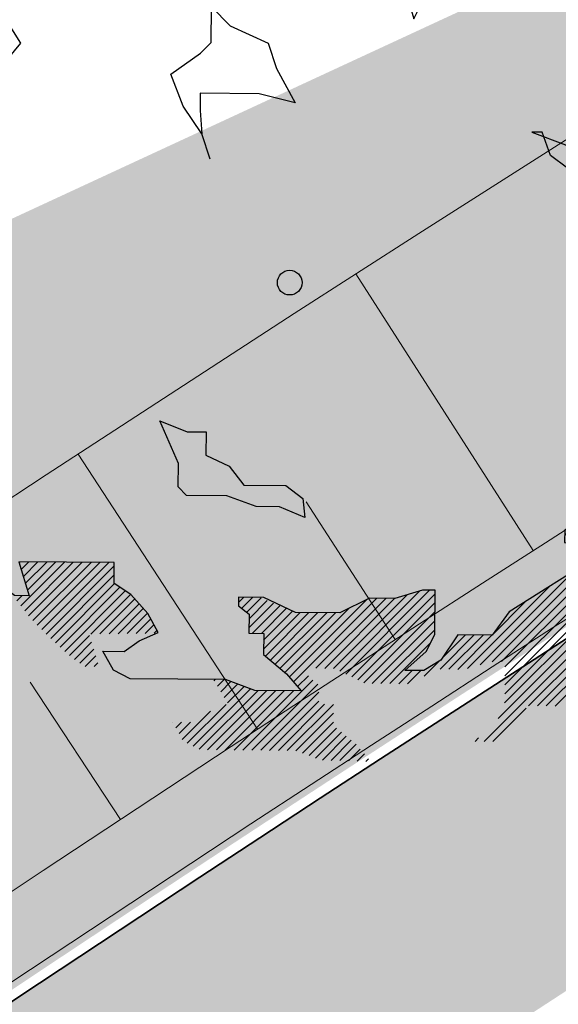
# Model space of a CAD drawing. Header units: metres. Extents: x 195696 to 514079, y 327475 to 328989.
# Tile 40 of 256: x 195911.56 to 195914.84, y 327627.75 to 327633.74. Entities that reach past the tile are written whole.
import ezdxf

# ---------------------------------------------------------------- set-up
doc = ezdxf.new("R2010")
doc.units = ezdxf.units.M
doc.linetypes.add('VH-RIJWIELPADBAND', pattern=[20, 8, -2, 2, -2, 0, -2, 2, -2])
doc.linetypes.add('VH-TROTTOIRBAND_180-200', pattern=[20, 10, -2, 2, -2, 2, -2])
for name, color, linetype, lineweight in [('mk-nw-streep 0.10', 7, 'Continuous', 35), ('N-WE-GR-BOOM-S', 74, 'Continuous', 25), ('N-WE-GR-GRAS-A-250', 62, 'Continuous', 18), ('N-WE-GW-TALUD-G', 6, 'Continuous', 18), ('N-WE-GW-TALUDARCERING-S', 6, 'Continuous', 25), ('N-WE-GW-TALUDARCERING_KORT-G', 6, 'Continuous', 18), ('N-WE-GW-TALUDARCERING_LANG-G', 6, 'Continuous', 18), ('N-WE-VH-GESLOTENVERHARDING-A-200', 252, 'Continuous', 18), ('N-WE-VH-HERSTRATEN-A-200', 252, 'Continuous', 18), ('N-WE-VH-KANTOPSLUITING_OPSLUITBAND_100X200-G', 5, 'Continuous', 13), ('N-WE-VH-KANTOPSLUITING_RIJWIELPADBAND_40 120_250-G', 1, 'VH-RIJWIELPADBAND', 35), ('N-WE-VH-KANTOPSLUITING_TROTTOIRBAND_180 200_250-G', 6, 'VH-TROTTOIRBAND_180-200', 25), ('N-WE-VH-KANTOPSLUITING_VOORKANTBAND-G', 2, 'Continuous', 35), ('N-WE-VH-KANTVERHARDING-G', 5, 'Continuous', 35), ('N-WE-VH-OPENVERHARDING_BETONSTRAATSTEEN_ROOD-A', 13, 'Continuous', 18), ('N-WE-VH-TEGEL-A', 252, 'Continuous', 18), ('X-XX-AL-T25', 7, 'Continuous', 25)]:
    doc.layers.add(name, color=color, linetype=linetype, lineweight=lineweight)
doc.styles.add('NLCS-ISO-M250-T25', font='NLCS-ISO.ttf', dxfattribs={"height": 0.625})
pattern_1 = [(0, (0, 0), (0.5, 0.5), [0.125, -0.375]), (0, (0.275, 0.3), (0.5, 0.5), [0.125, -0.375]), (90, (0.05, 0.175), (-0.5, 0.5), [0.125, -0.375]), (90, (0.25, 0.35), (-0.5, 0.5), [0.125, -0.375]), (45, (0.1, 0.35), (0, 0.5000000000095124), [0.125, -0.582106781]), (135, (0.275, 0), (-0.5000000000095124, 0), [0.125, -0.582106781]), (26.56505119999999, (0.125, 0.15), (0.5000000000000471, 2.000322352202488e-10), [0.125, -0.9930339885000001]), (26.56505119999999, (0.35, 0.4), (0.5000000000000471, 2.000322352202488e-10), [0.125, -0.9930339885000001]), (63.43494882, (0.35, 0), (2.54993137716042e-11, 0.500000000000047), [0.125, -0.9930339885]), (63.43494882, (0.125, 0.225), (2.54993137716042e-11, 0.500000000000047), [0.125, -0.9930339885]), (63.43494882, (0.3, 0.1), (2.54993137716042e-11, 0.500000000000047), [0.125, -0.9930339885]), (116.5650512, (0, 0.275), (-2.000324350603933e-10, 0.500000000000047), [0.125, -0.9930339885]), (153.43494882, (0.1, 0.07500000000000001), (-0.500000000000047, 2.549949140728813e-11), [0.125, -0.9930339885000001])]

# ---------------------------------------------------------------- blocks, each defined once
blk = doc.blocks.new('*U161')
at = {"layer": 'N-WE-GW-TALUDARCERING_KORT-G'}
for p, q in [((195913.846643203, 327629.971038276), (195913.3029775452, 327630.81034016)), ((195912.1723210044, 327628.8771348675), (195911.6220888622, 327629.7121465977))]:
    blk.add_line(p, q, dxfattribs=at)
at = {"layer": 'N-WE-GW-TALUDARCERING_LANG-G'}
for p, q in [((195914.6870090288, 327630.5130567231), (195913.6062693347, 327632.1959119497)), ((195913.0084095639, 327629.4257281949), (195911.9145033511, 327631.1000546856))]:
    blk.add_line(p, q, dxfattribs=at)
blk = doc.blocks.new('SGR-BOOM_27')
for p, q in [((-0.7884707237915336, 4.875214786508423), (-0.3494760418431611, 5.103446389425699)), ((-0.3494760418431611, 5.103446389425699), (0.9108731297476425, 5.094011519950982)), ((0.9108731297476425, 5.094011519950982), (1.42280476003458, 4.755790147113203)), ((-1.381413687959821, 4.699593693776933), (-1.380072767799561, 4.879643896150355)), ((-1.380072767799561, 4.879643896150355), (-0.7884707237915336, 4.875214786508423)), ((-2.390203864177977, 4.527076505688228), (-2.10610133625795, 4.679289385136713)), ((-2.10610133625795, 4.679289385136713), (-2.108034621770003, 4.4220783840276)), ((-1.125553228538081, 4.517599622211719), (-1.381413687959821, 4.699593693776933)), ((1.42280476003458, 4.755790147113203), (1.164242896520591, 4.577658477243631)), ((1.164242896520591, 4.577658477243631), (1.265597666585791, 4.371110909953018)), ((1.883493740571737, 4.443665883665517), (1.627809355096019, 4.651357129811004)), ((1.627809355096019, 4.651357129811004), (1.859303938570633, 4.649619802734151)), ((1.859303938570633, 4.649619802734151), (2.090798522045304, 4.647881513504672)), ((2.090798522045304, 4.647881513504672), (2.089252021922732, 4.442120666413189)), ((-2.803863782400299, 4.24721546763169), (-2.390203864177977, 4.527076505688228)), ((-1.12728061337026, 4.286128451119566), (-1.125553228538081, 4.517599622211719)), ((2.089252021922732, 4.442120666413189), (1.883493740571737, 4.443665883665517)), ((-2.108034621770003, 4.4220783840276), (-1.74362537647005, 4.419347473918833)), ((-1.74362537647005, 4.419347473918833), (-1.641712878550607, 4.289976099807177)), ((1.265597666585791, 4.371110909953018), (1.16173713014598, 4.243271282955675)), ((-3.088333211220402, 4.043565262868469), (-2.803863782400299, 4.24721546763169)), ((-1.641712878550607, 4.289976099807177), (-1.12728061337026, 4.286128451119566)), ((1.16173713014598, 4.243271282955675), (1.26117368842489, 3.779512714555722)), ((2.784562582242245, 3.973907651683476), (2.555377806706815, 4.284293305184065)), ((2.555377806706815, 4.284293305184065), (2.680173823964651, 4.115278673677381)), ((1.749296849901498, 3.698681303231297), (1.752184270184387, 4.0845189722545)), ((1.752184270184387, 4.0845189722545), (2.009390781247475, 4.082601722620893)), ((2.009390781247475, 4.082601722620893), (2.347290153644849, 3.977176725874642)), ((2.680173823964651, 4.115278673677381), (2.990526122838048, 3.998087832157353)), ((-3.399106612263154, 3.76293257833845), (-3.088333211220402, 4.043565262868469)), ((0.2858664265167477, 4.069760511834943), (0.4659079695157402, 4.068422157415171)), ((0.413314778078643, 3.914470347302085), (0.2858664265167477, 4.069760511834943)), ((2.347290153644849, 3.977176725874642), (2.784562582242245, 3.973907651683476)), ((2.990526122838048, 3.998087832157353), (3.220870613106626, 3.842040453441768)), ((3.220870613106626, 3.842040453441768), (2.989376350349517, 3.843763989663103)), ((2.989376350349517, 3.843763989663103), (3.141968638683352, 3.611106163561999)), ((-3.632147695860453, 3.558896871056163), (-3.399106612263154, 3.76293257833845)), ((1.26117368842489, 3.779512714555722), (1.413765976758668, 3.546868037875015)), ((1.514146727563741, 3.211722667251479), (1.749296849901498, 3.698681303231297)), ((3.141968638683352, 3.611106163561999), (3.13966845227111, 3.302457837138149)), ((-3.891282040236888, 3.303602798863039), (-3.632147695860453, 3.558896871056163)), ((1.413765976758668, 3.546868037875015), (1.514146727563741, 3.211722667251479)), ((-0.9574327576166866, 2.921530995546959), (-0.9541540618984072, 3.35880470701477)), ((-0.9541540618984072, 3.35880470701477), (-0.7244016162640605, 3.125567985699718)), ((-3.661128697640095, 3.121815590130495), (-3.891282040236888, 3.303602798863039)), ((3.13966845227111, 3.302457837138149), (3.474034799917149, 3.299947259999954)), ((3.474034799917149, 3.299947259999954), (3.858136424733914, 3.065564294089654)), ((3.575389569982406, 3.093400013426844), (3.474034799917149, 3.299947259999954)), ((3.474034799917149, 3.299947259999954), (3.575389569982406, 3.093400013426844)), ((-3.403912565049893, 3.119898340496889), (-3.661128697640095, 3.121815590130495)), ((-3.276850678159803, 2.913172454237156), (-3.403912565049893, 3.119898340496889)), ((-0.7244016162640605, 3.125567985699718), (-0.2629541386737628, 2.916344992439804)), ((3.858136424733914, 3.065564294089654), (4.215156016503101, 2.651332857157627)), ((-3.484541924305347, 2.657491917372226), (-3.276850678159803, 2.913172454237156)), ((-1.087000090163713, 2.793884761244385), (-0.9574327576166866, 2.921530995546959)), ((-0.2629541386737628, 2.916344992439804), (-0.1623726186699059, 2.606903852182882)), ((-1.449030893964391, 2.539376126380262), (-1.087000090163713, 2.793884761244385)), ((-4.541256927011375, 2.382431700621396), (-4.359081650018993, 2.664029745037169)), ((-4.359081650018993, 2.664029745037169), (-4.129324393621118, 2.430792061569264)), ((-3.487429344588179, 2.271654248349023), (-3.484541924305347, 2.657491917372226)), ((4.215156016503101, 2.651332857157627), (4.520541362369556, 2.211748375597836)), ((-1.297622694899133, 2.14809780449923), (-1.449030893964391, 2.539376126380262)), ((-0.1623726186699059, 2.606903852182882), (0.06601421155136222, 2.189341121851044)), ((-4.129324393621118, 2.430792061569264), (-3.666335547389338, 2.427344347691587)), ((-3.666335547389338, 2.427344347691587), (-3.667480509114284, 2.273013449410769)), ((-4.749168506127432, 2.096749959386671), (-4.541256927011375, 2.382431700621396)), ((-1.090665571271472, 2.305180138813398), (-1.092231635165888, 2.095122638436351)), ((-0.3704458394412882, 2.299787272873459), (-1.090665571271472, 2.305180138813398)), ((0.06601421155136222, 2.189341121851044), (-0.3704458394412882, 2.299787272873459)), ((4.423801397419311, 2.350982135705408), (4.439251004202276, 2.366431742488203)), ((4.468427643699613, 2.286751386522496), (4.50685826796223, 2.32518104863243)), ((4.509579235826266, 2.21904502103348), (4.574451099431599, 2.283916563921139)), ((-3.667480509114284, 2.273013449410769), (-3.487429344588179, 2.271654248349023)), ((4.520541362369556, 2.211748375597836), (4.618979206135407, 1.615088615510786)), ((4.526271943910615, 2.126883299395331), (4.642053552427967, 2.24266715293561)), ((4.542959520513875, 2.034720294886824), (4.709523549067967, 2.201279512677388)), ((-4.880463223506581, 1.737604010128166), (-4.749168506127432, 2.096749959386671)), ((-1.068619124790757, 1.811992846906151), (-1.297622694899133, 2.14809780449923)), ((-1.092231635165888, 2.095122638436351), (-1.068619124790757, 1.811992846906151)), ((4.559662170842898, 1.942564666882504), (4.759899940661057, 2.142807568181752)), ((4.57635455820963, 1.850401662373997), (4.810295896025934, 2.084343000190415)), ((4.593042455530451, 1.758239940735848), (4.860682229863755, 2.025878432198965)), ((4.609734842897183, 1.666069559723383), (4.911073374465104, 1.967406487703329)), ((-0.968047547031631, 1.502566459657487), (-1.068619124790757, 1.811992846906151)), ((2.948601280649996, 1.833366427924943), (3.358997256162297, 1.675973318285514)), ((3.077224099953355, 1.832421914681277), (2.948601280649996, 1.833366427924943)), ((3.177986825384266, 1.548719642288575), (3.077224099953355, 1.832421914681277)), ((4.617785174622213, 1.45641231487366), (5.011850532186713, 1.850477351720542)), ((4.618612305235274, 1.566092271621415), (4.961464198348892, 1.908941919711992)), ((-4.985664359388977, 1.429728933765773), (-4.880463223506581, 1.737604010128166)), ((4.616145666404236, 1.237057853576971), (5.107308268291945, 1.728223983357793)), ((4.616967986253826, 1.34673813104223), (5.062241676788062, 1.792012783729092)), ((3.358997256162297, 1.675973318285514), (3.563238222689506, 1.46864769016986)), ((4.618979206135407, 1.615088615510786), (4.615128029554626, 1.100672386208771)), ((4.615328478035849, 1.127383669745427), (5.151929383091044, 1.663993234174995)), ((4.65356346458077, 1.056768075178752), (5.196555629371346, 1.599763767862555)), ((3.382599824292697, 1.392837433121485), (3.177986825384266, 1.548719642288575)), ((3.563238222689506, 1.46864769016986), (3.380691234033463, 1.135639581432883)), ((4.704380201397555, 0.9987303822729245), (5.241181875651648, 1.535533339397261)), ((4.755197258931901, 0.9406939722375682), (5.285808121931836, 1.471302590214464)), ((-5.091247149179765, 1.070402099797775), (-4.985664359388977, 1.429728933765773)), ((3.380691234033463, 1.135639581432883), (3.382599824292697, 1.392837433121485)), ((4.806018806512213, 0.8826553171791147), (5.330424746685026, 1.407066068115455)), ((4.818551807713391, 0.7863412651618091), (5.372726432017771, 1.340510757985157)), ((4.817729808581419, 0.6766548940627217), (5.388151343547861, 1.247078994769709)), ((4.615128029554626, 1.100672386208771), (4.819163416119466, 0.8676412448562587)), ((4.816912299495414, 0.566988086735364), (5.403561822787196, 1.153634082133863)), ((-4.963980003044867, 0.8893743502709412), (-5.091247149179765, 1.070402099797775)), ((4.815267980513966, 0.3476326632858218), (5.43439753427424, 0.9667631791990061)), ((4.816085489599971, 0.4572994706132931), (5.41897711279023, 1.060194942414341)), ((-4.836331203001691, 0.7598095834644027), (-4.963980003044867, 0.8893743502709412)), ((4.819163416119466, 0.8676412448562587), (4.814152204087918, 0.1988745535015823)), ((4.814441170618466, 0.2379536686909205), (5.449812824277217, 0.8733179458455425)), ((-4.83998674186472, 0.2711136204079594), (-4.836331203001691, 0.7598095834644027)), ((4.041143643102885, -0.6442030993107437), (5.465223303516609, 0.7798791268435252)), ((4.149197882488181, -0.6450106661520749), (5.469368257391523, 0.6751722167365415)), ((4.457318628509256, 0.6388310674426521), (4.452146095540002, -0.05564017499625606)), ((4.610899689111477, 0.5347922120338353), (4.457318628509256, 0.6388310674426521)), ((4.189987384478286, -0.7130682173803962), (5.46855587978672, 0.5654980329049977)), ((4.454901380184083, 0.3138238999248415), (4.634262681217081, 0.4931903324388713)), ((4.45571856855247, 0.4234980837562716), (4.58473266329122, 0.5525173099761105)), ((4.456530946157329, 0.5331722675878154), (4.51983674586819, 0.5964780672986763)), ((4.712425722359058, 0.3539726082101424), (4.610899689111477, 0.5347922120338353)), ((4.189160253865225, -0.8227472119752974), (5.467728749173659, 0.4558164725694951)), ((4.454083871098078, 0.2041574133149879), (4.673402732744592, 0.4234785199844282)), ((-5.131199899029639, -0.8328113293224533), (-5.122943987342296, 0.2732229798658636)), ((-5.122943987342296, 0.2732229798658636), (-4.83998674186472, 0.2711136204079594)), ((4.188337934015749, -0.9324361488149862), (5.466911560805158, 0.346142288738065)), ((4.452444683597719, -0.01519576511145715), (4.755671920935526, 0.2880388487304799)), ((4.453261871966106, 0.09447841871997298), (4.712557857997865, 0.3537792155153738)), ((4.814152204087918, 0.1988745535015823), (4.712425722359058, 0.3539726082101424)), ((3.949962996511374, -0.6265270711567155), (4.798785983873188, 0.2222959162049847)), ((4.249524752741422, -0.9800989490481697), (5.466280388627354, 0.2366566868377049)), ((4.3258917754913, -1.012583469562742), (5.517101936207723, 0.1786193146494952)), ((4.402259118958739, -1.04507568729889), (5.567909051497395, 0.1205742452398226)), ((3.603885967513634, 0.02787403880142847), (3.958991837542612, -0.6435889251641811)), ((4.192801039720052, -0.3366644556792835), (3.603885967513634, 0.02787403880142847)), ((3.611074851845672, 0.01428170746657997), (3.616717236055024, 0.01992184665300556)), ((5.321953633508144, -0.2342333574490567), (5.61872578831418, 0.06253911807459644)), ((5.386844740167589, -0.2782011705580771), (5.669542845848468, 0.00450174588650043)), ((3.648727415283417, -0.05692240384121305), (3.683957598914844, -0.02169222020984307)), ((3.686384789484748, -0.1281194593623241), (3.751193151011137, -0.06331622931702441)), ((3.72404248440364, -0.1993210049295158), (3.818428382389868, -0.1049302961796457)), ((4.452146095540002, -0.05564017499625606), (4.192801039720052, -0.3366644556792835)), ((5.45174097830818, -0.3221619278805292), (5.669322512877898, -0.1045730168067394)), ((3.761690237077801, -0.2705254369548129), (3.885663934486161, -0.1465543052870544)), ((3.799347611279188, -0.3417199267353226), (3.952903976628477, -0.1881683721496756)), ((3.837000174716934, -0.4129240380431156), (4.020139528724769, -0.2297846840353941)), ((4.759831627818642, -0.186563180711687), (4.758681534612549, -0.3408927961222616)), ((4.758681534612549, -0.3408927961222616), (4.759831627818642, -0.186563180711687)), ((5.494903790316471, -0.3878532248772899), (5.668495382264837, -0.2142593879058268)), ((3.874657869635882, -0.4841259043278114), (4.087374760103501, -0.2714061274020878)), ((3.912310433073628, -0.5553226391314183), (4.154610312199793, -0.3130227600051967)), ((4.478626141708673, -1.077560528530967), (5.308123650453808, -0.2480678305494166)), ((4.757531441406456, -0.4952249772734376), (4.758681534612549, -0.3408927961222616)), ((4.861568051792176, -0.3416660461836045), (4.757531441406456, -0.4952249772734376)), ((4.758681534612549, -0.3408927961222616), (4.861568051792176, -0.3416660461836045)), ((4.806253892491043, -0.8587923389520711), (5.307301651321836, -0.3577420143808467)), ((5.534044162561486, -0.4575672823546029), (5.667678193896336, -0.3239261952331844)), ((4.805436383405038, -0.9684639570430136), (5.306484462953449, -0.4674161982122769)), ((5.574187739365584, -0.5262807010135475), (5.666856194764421, -0.4336148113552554)), ((4.820499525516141, -1.062247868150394), (5.305662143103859, -0.5770900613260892)), ((5.617296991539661, -0.5920210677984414), (5.666038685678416, -0.543281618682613)), ((3.958991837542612, -0.6435889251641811), (4.190501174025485, -0.6453140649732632)), ((4.190501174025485, -0.6453140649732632), (4.188171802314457, -0.9539880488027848)), ((4.887739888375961, -1.103871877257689), (5.304844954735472, -0.686764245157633)), ((5.660420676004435, -0.6577540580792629), (5.665211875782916, -0.652960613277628)), ((-4.878804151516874, -1.477755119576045), (-5.131199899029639, -0.8328113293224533)), ((4.806469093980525, -0.8299973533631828), (4.798756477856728, -1.858847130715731)), ((4.805113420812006, -1.010031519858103), (4.806469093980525, -0.8299973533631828)), ((4.954970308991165, -1.145493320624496), (5.304027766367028, -0.7964432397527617)), ((4.188171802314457, -0.9539880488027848), (4.495876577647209, -1.084898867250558)), ((4.495240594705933, -1.169805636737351), (4.806253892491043, -0.8587923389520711)), ((5.022205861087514, -1.187114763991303), (5.303210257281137, -0.9061100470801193)), ((4.493571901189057, -1.393553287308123), (4.805113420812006, -1.010031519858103)), ((4.494423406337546, -1.279479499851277), (4.805426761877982, -0.9684713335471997)), ((4.495876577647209, -1.084898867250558), (4.493571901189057, -1.393553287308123)), ((-4.571691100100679, -1.6858479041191), (-4.878804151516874, -1.477755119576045)), ((-4.416006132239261, -1.5069564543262), (-4.571691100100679, -1.6858479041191)), ((-4.19050640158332, -2.310330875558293), (-4.416006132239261, -1.5069564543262)), ((4.802764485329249, -1.733119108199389), (5.026874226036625, -1.509011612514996)), ((4.806351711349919, -1.620680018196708), (4.918825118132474, -1.508206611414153)), ((4.809938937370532, -1.508233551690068), (4.810775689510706, -1.507399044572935)), ((4.799177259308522, -1.845565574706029), (5.040752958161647, -1.603989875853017)), ((-1.355897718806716, -2.202925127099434), (-1.583506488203, -1.682481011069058)), ((-1.583506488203, -1.682481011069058), (-1.250079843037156, -1.813597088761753)), ((3.587653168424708, -3.165946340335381), (5.039930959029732, -1.713668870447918)), ((-1.250079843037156, -1.813597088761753), (-1.01860001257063, -1.815336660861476)), ((-1.01860001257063, -1.815336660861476), (-1.020718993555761, -2.098264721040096)), ((2.465136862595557, -4.615023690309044), (5.195753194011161, -1.884407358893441)), ((2.579274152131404, -4.609745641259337), (5.272115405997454, -1.916906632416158)), ((3.479608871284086, -3.165131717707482), (4.778799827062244, -1.865945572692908)), ((3.695697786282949, -3.166753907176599), (5.043018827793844, -1.819432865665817)), ((3.803747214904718, -3.167558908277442), (5.119381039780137, -1.851924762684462)), ((4.798756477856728, -1.858847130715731), (4.515050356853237, -1.959612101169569)), ((-4.70336779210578, -2.096436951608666), (-4.599522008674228, -1.968597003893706)), ((-4.599522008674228, -1.968597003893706), (-4.472093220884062, -2.128170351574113)), ((2.618776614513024, -5.005660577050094), (5.655375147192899, -1.96906685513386)), ((2.621242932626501, -4.676630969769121), (5.346833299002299, -1.951038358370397)), ((4.133028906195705, -2.402857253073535), (4.60999430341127, -1.925891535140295)), ((4.515050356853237, -1.959612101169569), (4.281804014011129, -2.193656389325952)), ((-4.575953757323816, -2.256010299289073), (-4.70336779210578, -2.096436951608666)), ((-4.472093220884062, -2.128170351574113), (-4.575953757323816, -2.256010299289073)), ((-1.020718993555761, -2.098264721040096), (-0.7387601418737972, -2.233278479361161)), ((2.620415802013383, -4.786312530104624), (5.346011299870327, -2.060712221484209)), ((4.494442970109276, -3.238853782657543), (5.654553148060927, -2.07874103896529)), ((-1.358011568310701, -2.485882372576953), (-1.355897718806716, -2.202925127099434)), ((-0.7387601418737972, -2.233278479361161), (-0.5604459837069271, -2.466116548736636)), ((2.619593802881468, -4.895986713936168), (5.345184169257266, -2.170398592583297)), ((4.281804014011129, -2.193656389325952), (4.099834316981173, -2.449536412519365)), ((4.54846014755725, -3.293690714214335), (5.653730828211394, -2.188422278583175)), ((-4.195507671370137, -2.979097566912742), (-4.19050640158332, -2.310330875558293)), ((3.611882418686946, -2.34299916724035), (3.607844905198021, -2.8831603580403)), ((3.611603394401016, -2.380008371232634), (3.630106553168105, -2.361504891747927)), ((3.739521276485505, -2.472556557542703), (3.611882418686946, -2.34299916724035)), ((4.602477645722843, -3.348527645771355), (5.652908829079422, -2.298094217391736)), ((-1.255888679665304, -2.58953476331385), (-1.358011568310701, -2.485882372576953)), ((-0.5604459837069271, -2.466116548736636), (-0.04600890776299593, -2.469965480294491)), ((-0.04600890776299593, -2.469965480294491), (0.1585992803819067, -2.62583903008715)), ((3.609963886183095, -2.599356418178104), (3.73814636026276, -2.471171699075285)), ((3.610786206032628, -2.48968223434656), (3.684124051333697, -2.416342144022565)), ((3.918231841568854, -2.653958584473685), (3.739521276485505, -2.472556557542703)), ((4.099834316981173, -2.449536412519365), (3.918231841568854, -2.653958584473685)), ((4.656499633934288, -3.403357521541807), (5.65208682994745, -2.407775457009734)), ((-0.7671779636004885, -2.593190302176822), (-1.255888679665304, -2.58953476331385)), ((-0.4080445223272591, -2.724499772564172), (-0.7671779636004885, -2.593190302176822)), ((0.1585992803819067, -2.62583903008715), (0.1825934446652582, -2.857531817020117)), ((3.371559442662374, -3.164326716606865), (3.900212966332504, -2.63566806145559)), ((3.608324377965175, -2.818704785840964), (3.846195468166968, -2.580838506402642)), ((3.609146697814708, -2.709030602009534), (3.79216834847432, -2.526008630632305)), ((4.710521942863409, -3.458194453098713), (5.651264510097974, -2.517449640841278)), ((5.5026946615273, -2.774873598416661), (5.650442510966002, -2.627130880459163)), ((-0.1251068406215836, -2.726608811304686), (-0.4080445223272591, -2.724499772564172)), ((0.1825934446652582, -2.857531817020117), (-0.1251068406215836, -2.726608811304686)), ((-4.017198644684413, -3.211947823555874), (-4.195507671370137, -2.979097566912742)), ((3.349150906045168, -3.077880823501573), (3.48223683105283, -2.944792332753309)), ((3.607844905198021, -2.8831603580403), (3.349669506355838, -3.009835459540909)), ((3.349669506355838, -3.009835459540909), (3.348504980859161, -3.164152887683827)), ((-3.812952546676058, -3.41925966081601), (-4.017198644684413, -3.211947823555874)), ((3.348504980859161, -3.164152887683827), (3.837215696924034, -3.167808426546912)), ((3.837215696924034, -3.167808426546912), (3.707075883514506, -3.372624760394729)), ((2.617959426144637, -5.115334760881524), (4.462374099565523, -3.270915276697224)), ((-3.531947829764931, -3.678582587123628), (-3.812952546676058, -3.41925966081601)), ((-2.136579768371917, -3.40608073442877), (-3.298344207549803, -3.397384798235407)), ((-3.298344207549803, -3.397384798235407), (-3.172814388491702, -3.809884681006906)), ((-3.294992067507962, -3.408417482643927), (-3.284064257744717, -3.397494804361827)), ((-3.275431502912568, -3.933139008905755), (-2.743827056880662, -3.401534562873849)), ((-3.269593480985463, -3.491878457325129), (-3.176014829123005, -3.398302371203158)), ((-3.244189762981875, -3.575336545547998), (-3.067970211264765, -3.399107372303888)), ((-3.228221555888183, -3.994783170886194), (-2.63578757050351, -3.402349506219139)), ((-3.218795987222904, -3.658794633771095), (-2.959925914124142, -3.399921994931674)), ((-3.19340221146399, -3.742253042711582), (-2.851876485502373, -3.400729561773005)), ((-3.181011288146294, -4.056432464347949), (-2.527738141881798, -3.403156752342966)), ((-3.129127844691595, -4.113400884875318), (-2.41968871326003, -3.403964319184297)), ((-3.075110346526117, -4.168237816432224), (-2.311639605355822, -3.404769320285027)), ((-3.021088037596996, -4.223074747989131), (-2.203599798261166, -3.405584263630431)), ((-2.967070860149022, -4.277912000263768), (-2.136893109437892, -3.44773168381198)), ((-2.13850792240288, -3.663284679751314), (-2.136579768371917, -3.40608073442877)), ((2.5382691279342, -5.30387435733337), (4.461556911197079, -3.380596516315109)), ((3.707075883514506, -3.372624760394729), (3.397070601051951, -3.550363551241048)), ((4.764539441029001, -3.513029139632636), (4.84392120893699, -3.433647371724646)), ((-2.910699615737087, -4.330397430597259), (-2.137715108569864, -3.557405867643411)), ((2.320736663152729, -4.650569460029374), (3.453021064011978, -3.518285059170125)), ((2.367648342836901, -5.583362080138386), (4.460734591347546, -3.490270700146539)), ((3.397070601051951, -3.550363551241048), (2.673395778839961, -4.007969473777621)), ((-3.352855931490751, -3.808531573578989), (-3.531947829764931, -3.678582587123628)), ((-2.854088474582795, -4.382640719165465), (-2.136202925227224, -3.664752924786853)), ((-2.797482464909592, -4.43488432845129), (-2.069647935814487, -3.707052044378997)), ((-1.933694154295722, -3.793441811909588), (-2.13850792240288, -3.663284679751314)), ((2.165345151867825, -4.697109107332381), (3.165918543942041, -3.696528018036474)), ((2.909739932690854, -5.150122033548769), (4.45991259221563, -3.599952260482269)), ((4.386070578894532, -3.782648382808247), (4.459085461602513, -3.70963125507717)), ((-3.172814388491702, -3.809884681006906), (-3.352855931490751, -3.808531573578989)), ((-3.3226417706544, -3.871494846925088), (-3.260383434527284, -3.809236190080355)), ((-2.740871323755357, -4.487127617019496), (-2.003087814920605, -3.749344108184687)), ((-2.421166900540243, -4.276284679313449), (-1.936532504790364, -3.791648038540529)), ((-1.729658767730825, -4.026472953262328), (-1.933694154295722, -3.793441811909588)), ((-0.6220927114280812, -3.828968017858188), (-0.6228560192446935, -3.931854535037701)), ((-0.622572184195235, -3.892797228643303), (-0.5592176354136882, -3.829445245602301)), ((-0.3134283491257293, -3.831285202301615), (-0.6220927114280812, -3.828968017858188)), ((-0.5841954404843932, -3.963277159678), (-0.4511733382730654, -3.830257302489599)), ((0.07104979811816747, -4.014231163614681), (-0.3134283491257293, -3.831285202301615)), ((0.5345431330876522, -4.695080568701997), (1.431349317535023, -3.79826925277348)), ((0.6092558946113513, -4.729226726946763), (1.586760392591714, -3.751722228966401)), ((0.6830196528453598, -4.764319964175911), (1.703853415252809, -3.743481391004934)), ((0.7567786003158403, -4.799410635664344), (1.770467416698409, -3.785724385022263)), ((1.616465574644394, -3.742820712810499), (1.281301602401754, -3.843216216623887)), ((1.770785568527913, -3.743985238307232), (1.616465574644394, -3.742820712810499)), ((1.766743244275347, -4.284124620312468), (1.770785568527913, -3.743985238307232)), ((-2.311076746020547, -4.275048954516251), (-1.885045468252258, -3.849017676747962)), ((-2.200991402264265, -4.273815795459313), (-1.834223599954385, -3.90704799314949)), ((-0.6228560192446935, -3.931854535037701), (-0.4950163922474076, -4.035714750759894)), ((-0.5241295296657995, -4.012065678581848), (-0.3494564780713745, -3.837394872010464)), ((-0.4962643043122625, -4.201914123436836), (-0.196198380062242, -3.901845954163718)), ((-0.4954423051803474, -4.092235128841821), (-0.2728248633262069, -3.869618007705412)), ((-0.4530280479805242, -4.267532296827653), (-0.1195670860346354, -3.934068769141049)), ((-0.003981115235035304, -4.798182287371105), (0.9346668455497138, -3.859534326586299)), ((0.04640489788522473, -4.856652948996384), (1.061488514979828, -3.841569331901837)), ((0.3184638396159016, -4.693446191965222), (1.169533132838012, -3.84238170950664)), ((0.4265033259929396, -4.694260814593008), (1.277577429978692, -3.843189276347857)), ((0.9726423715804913, -3.840899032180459), (0.6112087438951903, -4.018251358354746)), ((0.8305420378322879, -4.834501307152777), (1.769650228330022, -3.895398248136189)), ((1.281301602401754, -3.843216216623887), (0.9726423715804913, -3.840899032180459)), ((2.469169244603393, -4.284430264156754), (2.869841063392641, -3.883756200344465)), ((-2.090906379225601, -4.272587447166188), (-1.783411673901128, -3.965090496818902)), ((-1.980811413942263, -4.271346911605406), (-1.732590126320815, -4.023127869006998)), ((-1.602778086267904, -4.258946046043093), (-1.729658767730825, -4.026472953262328)), ((-0.4950163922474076, -4.035714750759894), (-0.4967537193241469, -4.267201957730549)), ((-0.3449834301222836, -4.268344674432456), (-0.04294060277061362, -3.966299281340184)), ((-0.3181361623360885, -4.459208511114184), (0.1264229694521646, -4.014644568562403)), ((-0.3173093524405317, -4.349529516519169), (0.03369582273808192, -3.998519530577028)), ((-0.2952580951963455, -4.545184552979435), (0.2344772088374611, -4.015452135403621)), ((-0.2357986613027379, -4.594579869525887), (0.3425263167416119, -4.016259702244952)), ((-0.1763443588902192, -4.643975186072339), (0.4505757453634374, -4.017059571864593)), ((-0.1168804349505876, -4.693370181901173), (0.5586251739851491, -4.017864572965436)), ((-0.05742100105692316, -4.742765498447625), (0.7209364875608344, -3.964415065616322)), ((0.6112087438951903, -4.018251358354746), (0.07104979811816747, -4.014231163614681)), ((0.9043009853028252, -4.869599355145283), (1.768827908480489, -4.005072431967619)), ((2.673395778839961, -4.007969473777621), (2.465513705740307, -4.289373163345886)), ((3.01777973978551, -5.150934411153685), (4.199921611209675, -3.968795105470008)), ((3.125828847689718, -5.151741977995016), (4.249240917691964, -4.028335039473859)), ((3.233868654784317, -5.15255692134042), (4.357280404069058, -4.029142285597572)), ((3.793989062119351, -4.701288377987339), (4.465325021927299, -4.029957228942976)), ((4.090080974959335, -4.514053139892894), (4.573374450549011, -4.030762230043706)), ((4.367068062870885, -4.345920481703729), (4.681428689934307, -4.031562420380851)), ((-1.870726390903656, -4.27011856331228), (-1.69343981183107, -4.092834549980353)), ((-1.760636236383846, -4.268882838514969), (-1.655004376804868, -4.163250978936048)), ((1.004114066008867, -4.878640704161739), (1.768005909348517, -4.114746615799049)), ((-2.684255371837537, -4.539370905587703), (-2.437727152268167, -4.292842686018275)), ((-1.835040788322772, -4.360073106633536), (-1.602778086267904, -4.258946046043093)), ((-1.650546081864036, -4.267649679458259), (-1.616568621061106, -4.233674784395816)), ((-0.4967537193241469, -4.267201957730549), (-0.3167025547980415, -4.268552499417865)), ((-0.3167025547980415, -4.268552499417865), (-0.318635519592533, -4.525756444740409)), ((1.112163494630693, -4.879448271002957), (1.767183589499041, -4.224425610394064)), ((1.662320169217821, -4.489134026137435), (1.766743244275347, -4.284124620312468)), ((1.831120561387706, -4.704765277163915), (2.248142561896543, -4.28774584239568)), ((2.049680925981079, -4.286250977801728), (1.841593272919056, -4.593373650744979)), ((1.858271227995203, -4.568757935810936), (2.14009826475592, -4.286933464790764)), ((1.939169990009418, -4.705570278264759), (2.356182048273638, -4.288553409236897)), ((2.047224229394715, -4.70637046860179), (2.464226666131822, -4.289368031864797)), ((2.465513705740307, -4.289373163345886), (2.049680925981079, -4.286250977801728)), ((-2.621546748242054, -4.585518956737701), (-2.412333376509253, -4.37630109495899)), ((-2.016061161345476, -4.487340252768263), (-1.835040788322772, -4.360073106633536)), ((1.220207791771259, -4.880255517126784), (1.715251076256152, -4.385212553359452)), ((-2.558466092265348, -4.631292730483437), (-2.386939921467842, -4.459761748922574)), ((-2.490751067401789, -4.672432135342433), (-2.361541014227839, -4.543227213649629)), ((-2.277554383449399, -4.485375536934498), (-2.016061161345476, -4.487340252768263)), ((-2.146401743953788, -4.717875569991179), (-2.277554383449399, -4.485375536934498)), ((-0.318635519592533, -4.525756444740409), (-0.03742041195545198, -4.759374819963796)), ((1.403361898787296, -4.718695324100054), (1.662320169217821, -4.489134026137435)), ((-2.382706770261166, -4.673239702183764), (-2.336152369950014, -4.626685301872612)), ((1.841593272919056, -4.593373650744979), (1.634876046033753, -4.720447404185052)), ((1.636446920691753, -4.790582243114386), (1.820990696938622, -4.606043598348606)), ((-1.94139201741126, -4.822301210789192), (-2.146401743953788, -4.717875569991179)), ((-0.03742041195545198, -4.759374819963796), (0.1410797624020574, -4.966493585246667)), ((0.0967960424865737, -4.915118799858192), (0.2282033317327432, -4.783714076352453)), ((1.328252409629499, -4.881067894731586), (1.489961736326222, -4.719358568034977)), ((1.634876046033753, -4.720447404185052), (1.403361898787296, -4.718695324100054)), ((1.436297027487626, -4.88188283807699), (1.598001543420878, -4.720178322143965)), ((-0.7839293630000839, -4.830948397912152), (-1.94139201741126, -4.822301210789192)), ((-0.9220460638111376, -4.845404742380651), (-0.9066795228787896, -4.83003820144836)), ((-0.8806398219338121, -4.912855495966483), (-0.798625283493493, -4.830845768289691)), ((-0.8392387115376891, -4.980308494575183), (-0.7150642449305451, -4.856129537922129)), ((-0.7978376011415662, -5.047766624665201), (-0.6353498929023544, -4.885276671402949)), ((-0.4247859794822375, -4.962257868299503), (-0.7839293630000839, -4.830948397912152)), ((-0.5692400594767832, -5.690006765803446), (0.2816236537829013, -4.839143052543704)), ((-0.4611906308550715, -5.690814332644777), (0.341689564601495, -4.887931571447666)), ((-1.175254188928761, -5.642887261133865), (-0.475925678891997, -4.943561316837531)), ((-1.103139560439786, -5.679627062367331), (-0.3860567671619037, -4.962549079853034)), ((-1.001427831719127, -5.686772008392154), (-0.2780124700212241, -4.963361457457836)), ((-0.8933784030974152, -5.687586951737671), (-0.1699678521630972, -4.964169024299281)), ((-0.7853337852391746, -5.688394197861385), (-0.06192323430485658, -4.964983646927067)), ((-0.7564313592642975, -5.115210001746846), (-0.5556403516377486, -4.914421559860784)), ((-0.6772846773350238, -5.689199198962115), (0.04612587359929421, -4.965788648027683)), ((0.1410797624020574, -4.966493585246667), (-0.4247859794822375, -4.962257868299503)), ((-0.3531412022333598, -5.691621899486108), (0.355323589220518, -4.983156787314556)), ((-1.247368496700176, -5.606147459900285), (-0.7733148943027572, -5.132093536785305)), ((-0.2450920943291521, -5.692426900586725), (0.3545015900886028, -5.092828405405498)), ((-0.1370474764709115, -5.693234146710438), (0.4246585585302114, -5.131535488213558)), ((-0.02900317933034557, -5.694049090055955), (0.5327076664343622, -5.132340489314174)), ((-1.308526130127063, -5.558450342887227), (-0.966153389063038, -5.216082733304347)), ((0.07590449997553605, -5.698000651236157), (0.5334469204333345, -5.240448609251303)), ((2.475687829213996, -5.584167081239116), (2.881395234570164, -5.178461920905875)), ((-1.426318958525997, -5.349682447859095), (-1.425839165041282, -5.349200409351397)), ((-1.387051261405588, -5.41927174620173), (-1.317784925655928, -5.350000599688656)), ((-1.347788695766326, -5.488861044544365), (-1.209730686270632, -5.350800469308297)), ((0.1556092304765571, -5.727145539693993), (0.5326345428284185, -5.350122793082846)), ((0.2353235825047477, -5.756285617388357), (0.5704141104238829, -5.421195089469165)), ((0.3150382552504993, -5.785425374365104), (0.6298735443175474, -5.470590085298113)), ((0.3985992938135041, -5.810723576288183), (0.6893278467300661, -5.519992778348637)), ((0.5039765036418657, -5.814198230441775), (0.7487917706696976, -5.569380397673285)), ((0.6093588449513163, -5.817675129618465), (0.8082512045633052, -5.618775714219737)), ((2.259598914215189, -5.582554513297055), (2.301073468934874, -5.541077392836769)), ((0.7147360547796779, -5.821149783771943), (0.8594495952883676, -5.676433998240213)), ((0.8201183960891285, -5.824627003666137), (0.9098455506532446, -5.734899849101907)), ((0.9254907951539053, -5.828103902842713), (0.9602366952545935, -5.793363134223))]:
    blk.add_line(p, q)
blk.add_circle((0, 0), 0.15)

msp = doc.modelspace()

# ---------------------------------------------------------------- hatches: boundary and pattern name
at = {"layer": 'N-WE-GR-GRAS-A-250', "lineweight": 0}
h = msp.add_hatch(dxfattribs=at)
h.set_pattern_fill('AGR-GRAS_02-SO', color=256, scale=0.05, pattern_type=2)
h.set_pattern_definition(pattern_1)
edge = h.paths.add_edge_path(flags=17)
edge.add_arc((195894.559118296, 327628.0008672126), 2.00000000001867, 141.4672806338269, 205.6254233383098)
edge.add_line((195892.7558368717, 327627.1358954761), (195893.6442734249, 327625.2836949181))
edge.add_line((195893.6442734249, 327625.2836949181), (195903.1995377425, 327629.2377206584))
edge.add_line((195903.1995377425, 327629.2377206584), (195901.9728150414, 327631.3262218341))
edge.add_line((195901.9728150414, 327631.3262218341), (195892.9946132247, 327629.2467901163))
edge = h.paths.add_edge_path()
edge.add_arc((195894.559118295, 327628.0008672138), 1.999999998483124, 114.1582394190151, 205.6254233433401)
edge.add_line((195892.7558368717, 327627.1358954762), (195893.6442734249, 327625.283694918))
edge.add_line((195893.6442734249, 327625.283694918), (195888.7015997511, 327623.1984623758))
edge.add_line((195888.7015997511, 327623.1984623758), (195889.2842258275, 327621.9323330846))
edge.add_line((195889.2842258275, 327621.9323330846), (195891.6600081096, 327616.7851886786))
edge.add_arc((195897.7335764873, 327603.552450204), 14.56000001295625, 109.5185303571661, 114.65419813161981, ccw=False)
edge.add_arc((195898.4012773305, 327603.225723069), 15.10000000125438, 98.33438612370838, 111.4926544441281, ccw=False)
edge.add_line((195896.2125317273, 327618.1662515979), (195896.9700282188, 327618.3502061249))
edge.add_arc((195895.0962950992, 327626.0659513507), 7.940000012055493, 283.6497829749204, 306.4932178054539)
edge.add_line((195899.8184324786, 327619.6827688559), (195901.0766474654, 327620.613568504))
edge.add_arc((196065.2309153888, 327394.0238279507), 279.802670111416, 123.9376761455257, 125.92167150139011, ccw=False)
edge.add_arc((196052.4705127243, 327415.9658439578), 254.4799999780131, 116.04817992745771, 124.3121944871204, ccw=False)
edge.add_arc((196065.230915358, 327394.0238282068), 279.8026698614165, 114.4387036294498, 116.42269830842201, ccw=False)
edge.add_line((195949.4710925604, 327648.7574095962), (195977.2456928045, 327661.0463759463))
edge.add_line((195977.2456928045, 327661.0463759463), (195976.1714002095, 327663.921825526))
edge.add_line((195976.1714002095, 327663.921825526), (195975.1513113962, 327666.3509349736))
edge.add_line((195975.1513113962, 327666.3509349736), (195928.3581608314, 327645.3531347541))
edge.add_line((195928.3581608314, 327645.3531347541), (195893.7406020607, 327629.8257045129))
h = msp.add_hatch(dxfattribs=at)
h.set_pattern_fill('AGR-GRAS_02-SO', color=256, scale=0.05, pattern_type=2)
h.set_pattern_definition(pattern_1)
edge = h.paths.add_edge_path()
edge.add_arc((196043.198166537, 327406.4101503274), 250.2000000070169, 119.0445295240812, 125.0100958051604)
edge.add_arc((196048.5765314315, 327398.7319291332), 259.5745341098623, 125.0100958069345, 125.4128280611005)
edge.add_line((195898.1625222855, 327610.2846757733), (195897.9779617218, 327610.5432479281))
edge.add_arc((195896.3602316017, 327616.1046272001), 5.791890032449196, 232.0050728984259, 286.2190000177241, ccw=False)
edge.add_arc((195892.9791202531, 327611.7771308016), 0.3001568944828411, 121.9578263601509, 232.1130221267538, ccw=False)
edge.add_arc((195864.8525568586, 327667.5920542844), 62.20236465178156, 296.7195791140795, 297.6407080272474)
edge.add_arc((195887.4424593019, 327609.3265491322), 7.019852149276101, 26.77204193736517, 27.58824522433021)
edge.add_arc((195897.7378259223, 327603.5379229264), 9.915119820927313, 103.65383488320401, 114.25858670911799, ccw=False)
edge.add_line((195895.397309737, 327613.1728378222), (195898.0697254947, 327613.8218216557))
edge.add_arc((195895.0962951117, 327626.0659513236), 12.59999998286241, 283.6497829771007, 306.4932178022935)
edge.add_line((195902.5898632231, 327615.9364677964), (195903.8480782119, 327616.867267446))
edge.add_arc((196052.470512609, 327415.965843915), 249.8999999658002, 120.18018763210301, 126.4932178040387, ccw=False)
edge.add_arc((196052.470512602, 327415.9658439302), 249.8999999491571, 113.8671573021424, 120.1801876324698, ccw=False)
edge.add_line((195951.3566099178, 327644.4959046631), (195978.0309411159, 327656.2980532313))
edge.add_line((195978.0309411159, 327656.2980532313), (195978.0714028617, 327656.2066046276))
edge.add_line((195978.0714028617, 327656.2066046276), (195978.9858888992, 327656.6112220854))
edge.add_line((195978.9858888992, 327656.6112220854), (195980.4815068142, 327653.2309386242))
edge.add_line((195980.4815068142, 327653.2309386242), (195980.204127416, 327653.1082111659))
edge.add_line((195980.204127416, 327653.1082111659), (195980.3317623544, 327652.8280505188))
edge.add_line((195980.3317623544, 327652.8280505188), (195938.8944765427, 327633.8321814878))
edge.add_arc((196043.19817787, 327406.4101268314), 250.2000260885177, 114.637844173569, 119.0445291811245)
h = msp.add_hatch(dxfattribs=at)
h.set_pattern_fill('AGR-GRAS_02-SO', color=256, scale=0.05, pattern_type=2)
h.set_pattern_definition(pattern_1)
edge = h.paths.add_edge_path()
edge.add_line((195903.9956943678, 327603.2060220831), (195904.183198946, 327602.9449699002))
edge.add_arc((195908.906000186, 327599.578198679), 5.800000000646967, 144.5158446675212, 197.0040277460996)
edge.add_arc((195903.6464528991, 327597.9697998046), 0.3000195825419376, 197.0059274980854, 304.7222992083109)
edge.add_line((195903.8173438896, 327597.7232069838), (195904.6297932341, 327598.3062387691))
edge.add_line((195904.6297932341, 327598.3062387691), (195904.6880964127, 327598.2249938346))
edge.add_arc((195874.6411075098, 327639.2375554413), 50.84143734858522, 306.2275834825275, 317.1015318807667)
edge.add_arc((195926.866324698, 327592.0628251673), 19.55377332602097, 122.68359516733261, 140.0077437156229, ccw=False)
edge.add_arc((196178.5579974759, 327200.510303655), 485.0235024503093, 120.53702746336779, 122.73109156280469, ccw=False)
edge.add_arc((196102.5093254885, 327329.4247478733), 335.3494083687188, 114.9861992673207, 120.5370274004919, ccw=False)
edge.add_line((195960.857752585, 327633.3886562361), (195976.960680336, 327641.2572951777))
edge.add_line((195976.960680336, 327641.2572951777), (195975.8979426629, 327643.4321551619))
edge.add_line((195975.8979426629, 327643.4321551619), (195941.6875728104, 327627.7421393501))
edge.add_arc((196043.197863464, 327406.4100114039), 243.499999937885, 114.6377677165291, 117.7694669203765)
edge.add_arc((195952.9500934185, 327577.8014638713), 49.79999999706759, 117.7694669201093, 133.4711233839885)
edge.add_arc((195884.151202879, 327650.3735842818), 50.20000000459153, 302.8422075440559, 313.47112338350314, ccw=False)
edge.add_arc((196024.1603589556, 327433.4729748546), 207.9635879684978, 122.8422077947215, 124.478979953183)
edge.add_arc((196113.5382223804, 327305.295721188), 364.223308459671, 124.6544697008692, 125.1215785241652)
at = {"layer": 'N-WE-VH-GESLOTENVERHARDING-A-200', "lineweight": 0}
h = msp.add_hatch(dxfattribs=at)
h.set_pattern_fill('AVH-GESLOTEN-SOD', color=256, scale=0.1, angle=28, pattern_type=2)
h.set_pattern_definition([(87.99999999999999, (0, 0), (-0.1998781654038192, 0.006979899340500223), []), (148, (0, 0), (-0.1059838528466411, -0.1696096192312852), [])])
edge = h.paths.add_edge_path()
edge.add_arc((196043.1978634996, 327406.4100113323), 243.7000000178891, 114.6377677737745, 117.7694669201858)
edge.add_arc((195952.9500934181, 327577.8014638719), 49.99999999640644, 117.769466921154, 133.471123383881)
edge.add_arc((195884.1512031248, 327650.3735845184), 50.00000000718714, 306.4912656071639, 313.4711229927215, ccw=False)
edge.add_line((195913.8862149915, 327610.1762080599), (195909.2428863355, 327617.4930319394))
edge.add_arc((196043.1953181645, 327406.4153922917), 249.9940478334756, 114.63775157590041, 122.39970749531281, ccw=False)
edge.add_line((195938.9778525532, 327633.6503891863), (196015.1880523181, 327668.6029268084))
edge.add_arc((195990.1752496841, 327723.1406174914), 60.00000000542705, 294.6377677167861, 307.6954955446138)
edge.add_line((196026.8631397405, 327675.6643210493), (196030.3420670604, 327668.7281570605))
edge.add_line((196030.3420670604, 327668.7281570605), (196027.0168718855, 327667.1070542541))
edge.add_line((196027.0168718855, 327667.1070542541), (196016.1131317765, 327662.0962125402))
edge.add_line((196016.1131317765, 327662.0962125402), (195941.6041967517, 327627.9239316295))
at = {"layer": 'N-WE-VH-HERSTRATEN-A-200', "lineweight": 0}
h = msp.add_hatch(dxfattribs=at)
h.set_pattern_fill('AVH-HERSTRATEN-SOD', color=256, scale=0.2, angle=26.57, pattern_type=2)
h.set_pattern_definition([(86.57000000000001, (195915.4831970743, 327624.8546070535), (-0.1996417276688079, 0.01196580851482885), [])])
edge = h.paths.add_edge_path()
edge.add_line((195975.5447569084, 327665.4196369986), (195979.9144058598, 327667.349492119))
edge.add_line((195979.9144058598, 327667.349492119), (195979.877, 327667.411))
edge.add_arc((195979.9212362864, 327667.8722738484), 0.4633901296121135, 204.9231770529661, 264.5220715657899, ccw=False)
edge.add_line((195979.501, 327667.677), (195976.296, 327674.723))
edge.add_line((195976.296, 327674.723), (195976.295, 327674.763))
edge.add_line((195976.295, 327674.763), (195975.4843143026, 327678.5424044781))
edge.add_line((195975.4843143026, 327678.5424044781), (195972.73, 327677.2939999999))
edge.add_line((195972.73, 327677.2939999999), (195926.405, 327656.297))
edge.add_line((195926.405, 327656.297), (195882.549, 327636.431))
edge.add_line((195882.549, 327636.431), (195884.689, 327631.956))
edge.add_line((195884.689, 327631.956), (195886.282, 327632.689))
edge.add_arc((195886.448, 327631.8359999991), 0.8690023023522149, 78.98747017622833, 101.01252982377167, ccw=False)
edge.add_line((195886.614, 327632.689), (195894.031, 327636.115))
edge.add_line((195894.031, 327636.115), (195894.05, 327636.124))
edge.add_line((195894.05, 327636.124), (195899.109, 327638.431))
edge.add_line((195899.109, 327638.431), (195910.294, 327643.542))
edge.add_line((195910.294, 327643.542), (195916.7165272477, 327646.435513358))
edge.add_arc((195917.1586417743, 327645.5148926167), 1.021277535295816, 91.04590013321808, 115.65195938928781, ccw=False)
edge.add_line((195917.14, 327646.536), (195927.892, 327651.503))
edge.add_line((195927.892, 327651.503), (195934.305, 327654.398))
edge.add_line((195934.305, 327654.398), (195934.416, 327654.448))
edge.add_line((195934.416, 327654.448), (195945.396, 327659.423))
edge.add_line((195945.396, 327659.423), (195951.838, 327662.336))
edge.add_arc((195952.2643381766, 327661.4622356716), 0.9722285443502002, 93.14492670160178, 116.00926088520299, ccw=False)
edge.add_line((195952.211, 327662.433), (195962.962, 327667.401))
edge.add_line((195962.962, 327667.401), (195968.097, 327669.671))
edge.add_arc((195969.9610096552, 327664.9667886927), 5.060052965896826, 46.282945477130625, 111.6155881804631, ccw=False)
edge.add_arc((195969.9542878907, 327664.6963484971), 5.263311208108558, 43.64465055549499, 48.265031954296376, ccw=False)
edge.add_arc((195970.1787225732, 327664.9496708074), 4.926145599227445, 33.08821904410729, 43.3141953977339, ccw=False)
edge.add_arc((195958.8602193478, 327657.5624091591), 18.44206666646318, 25.217092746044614, 33.11981405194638, ccw=False)
at = {"layer": 'N-WE-VH-OPENVERHARDING_BETONSTRAATSTEEN_ROOD-A', "lineweight": 0}
h = msp.add_hatch(dxfattribs=at)
h.set_pattern_fill('AVH-BSS_KEIFORMAAT_KEPER', color=256, scale=2, angle=26.56885433, pattern_type=2)
h.set_pattern_definition([(26.56885433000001, (195915.4831970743, 327624.8546070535), (0.09389615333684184, 0.2817507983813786), [0.63, -0.21]), (296.56885433, (195915.2953424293, 327625.2302540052), (0.09389615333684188, 0.2817507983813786), [0.63, -0.21])])
h.paths.add_polyline_path([(195983.8047951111, 327658.9620656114), (195982.7932514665, 327661.2482807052), (195978.0763189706, 327659.1612578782), (195950.3046045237, 327646.8735683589, 0.0551473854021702), (195902.301786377, 327618.9574783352), (195901.6726788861, 327618.4920785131), (195903.1594979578, 327616.4822603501), (195903.7886054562, 327616.9476601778, -0.05514738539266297), (195951.3161481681, 327644.587353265), (195979.0878626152, 327656.8750427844)])
at = {"layer": 'N-WE-VH-TEGEL-A', "lineweight": 0}
h = msp.add_hatch(dxfattribs=at)
h.set_pattern_fill('AVH-TEGEL_300X300_HALFST', color=256, angle=28.1124465, pattern_type=2)
h.set_pattern_definition([(28.1124465, (195900.9246258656, 327618.1874641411), (0.1939268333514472, 0.2736647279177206), [0.3, -0.3]), (118.1124465, (195900.9246258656, 327618.1874641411), (-0.264607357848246, -0.1413610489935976), [])])
edge = h.paths.add_edge_path()
edge.add_line((195931.2642428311, 327639.6588848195), (195916.0749299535, 327630.7349790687))
edge.add_arc((196052.4705126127, 327415.9658439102), 254.4199999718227, 122.4188137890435, 126.4932178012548)
edge.add_line((195901.1599093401, 327620.5010186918), (195899.9016943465, 327619.5702190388))
edge.add_line((195899.9016943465, 327619.5702190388), (195900.9722040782, 327618.1231499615))
edge.add_line((195900.9722040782, 327618.1231499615), (195902.1828408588, 327619.1182637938))
edge.add_arc((195796.015921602, 327894.0889229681), 294.7546066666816, 291.1117103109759, 291.1705718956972)
edge.add_arc((196052.4705126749, 327415.965843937), 252.619999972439, 113.8671573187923, 126.42698933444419, ccw=False)
edge.add_line((195950.2560504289, 327646.9833066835), (195977.9180265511, 327659.2224421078))
edge.add_line((195977.9180265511, 327659.2224421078), (195977.1897151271, 327660.8685169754))
edge.add_line((195977.1897151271, 327660.8685169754), (195949.5277390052, 327648.6293815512))
edge.add_arc((196052.4705126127, 327415.9658439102), 254.4199999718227, 113.8671573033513, 118.4506921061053)

# ---------------------------------------------------------------- linework, layer by layer
at = {"layer": 'mk-nw-streep 0.10', "const_width": 0.1, "flags": 128}
msp.add_lwpolyline([(195909.082262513, 327613.8274483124, -0.03600946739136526), (195940.228795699, 327630.9236436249), (195981.0585252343, 327649.6495184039)], format="xyb", dxfattribs=at)
at = {"layer": 'N-WE-VH-KANTOPSLUITING_RIJWIELPADBAND_40 120_250-G', "flags": 128}
msp.add_lwpolyline([(195977.1330686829, 327660.9965450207), (195977.9180265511, 327659.2224421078), (195950.2560504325, 327646.9833066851, 0.0551473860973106), (195902.2304185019, 327619.053949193), (195900.9884458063, 327618.1351652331, -0.1255262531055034), (195896.4203449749, 327616.2724631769, 0.1166975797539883), (195890.7867330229, 327614.0888275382), (195887.5651578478, 327621.1438454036)], format="xyb", dxfattribs=at)
at = {"layer": 'N-WE-VH-KANTOPSLUITING_TROTTOIRBAND_180 200_250-G', "ltscale": 0.5, "flags": 128}
msp.add_lwpolyline([(195898.1625222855, 327610.2846757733, -0.001757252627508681), (195899.6532307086, 327611.3367015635, -0.04528874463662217), (195938.8947795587, 327633.832320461), (195980.3285802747, 327652.8352424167)], format="xyb", dxfattribs=at)
at = {"layer": 'N-WE-VH-KANTOPSLUITING_VOORKANTBAND-G', "flags": 128}
for points in [[(195977.2428070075, 327661.0450991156), (195978.0763189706, 327659.1612578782), (195950.3046045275, 327646.8735683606, 0.05514738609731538), (195902.3017858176, 327618.9574779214), (195901.0598131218, 327618.0386939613, -0.125526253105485), (195896.4367852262, 327616.153594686, 0.1194867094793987), (195890.7372641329, 327613.9082676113), (195887.456, 327621.094)], [(195884.6972281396, 327631.7407348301), (195887.2331336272, 327626.041972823), (195889.1571131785, 327621.8736613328), (195891.5917254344, 327616.5990614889), (195892.0123889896, 327616.7970939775, -0.0744647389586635), (195896.2684093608, 327618.0733112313, 0.1241957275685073), (195899.8887009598, 327619.5606068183), (195901.159908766, 327620.5010182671, -0.05514738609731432), (195949.5277390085, 327648.6293815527), (195977.1897151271, 327660.8685169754)], [(195977.9904793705, 327656.3895018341), (195951.316148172, 327644.5873532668, 0.05514738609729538), (195903.7886048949, 327616.9476597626), (195902.6115991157, 327616.076936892, -0.1000046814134), (195897.9479649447, 327613.8951591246), (195895.3737110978, 327613.2700134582, 0.04650292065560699), (195893.6184655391, 327612.6664977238, 0.04650292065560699)], [(195898.2784797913, 327610.1222484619, -0.001386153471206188), (195899.767974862, 327611.1728913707, -0.04528874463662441), (195938.9781555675, 327633.6505281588), (195980.4095110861, 327652.6523286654)]]:
    msp.add_lwpolyline(points, format="xyb", dxfattribs=at)
at = {"layer": 'N-WE-VH-KANTVERHARDING-G'}
msp.add_lwpolyline([(195938.9778525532, 327633.6503891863, 0.09134975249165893), (195864.8374146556, 327581.5886352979)], format="xyb", dxfattribs=at)

# ---------------------------------------------------------------- next in the draw order: texts
at = {"layer": 'X-XX-AL-T25', "ltscale": 5, "insert": (195918.334879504, 327636.2753413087), "char_height": 0.625, "attachment_point": 5, "rotation": 24.839305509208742, "style": 'NLCS-ISO-M250-T25', "bg_fill": 2}
msp.add_mtext_dynamic_manual_height_columns('wadibodem peil 85.80+ ', width=66.4609839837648, gutter_width=12.5, heights=[0], dxfattribs=at)

# ---------------------------------------------------------------- next in the draw order: linework, layer by layer
at = {"layer": 'N-WE-GW-TALUD-G', "flags": 128}
for points in [[(195975.2043032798, 327660.6024305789), (195949.3011532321, 327649.1414937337, 0.05736065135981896), (195899.0237673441, 327619.6049775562, -0.4736240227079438), (195896.0168876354, 327620.3373007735), (195892.7558368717, 327627.1358954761, -0.421733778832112), (195893.7406020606, 327629.8257045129), (195973.1002768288, 327665.4218544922, -0.4241303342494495), (195975.7702024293, 327664.3535113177), (195976.2464777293, 327663.1878967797, -0.4058443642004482)], [(195973.5102127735, 327662.0398952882, 1.000000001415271), (195973.0033041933, 327663.18557205, 0.008579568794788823), (195972.9750591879, 327663.1737128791), (195901.9728150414, 327631.3262218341), (195903.1995377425, 327629.2377206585), (195896.9506223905, 327624.9797620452, 0.3706814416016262), (195896.6120778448, 327623.7208848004), (195897.2932982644, 327622.3006856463, 0.4721766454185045), (195898.7929526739, 327621.9316856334, -0.05617398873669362), (195948.4919183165, 327650.9704658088)]]:
    msp.add_lwpolyline(points, format="xyb", close=True, dxfattribs=at)
at = {"layer": 'N-WE-VH-KANTOPSLUITING_OPSLUITBAND_100X200-G', "flags": 128}
for points in [[(195884.7885907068, 327631.7813904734), (195887.3242165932, 327626.0832567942), (195889.2479079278, 327621.915569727), (195891.6402942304, 327616.7324526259), (195891.9697964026, 327616.8875697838, -0.07446473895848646), (195896.2541902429, 327618.1722951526, 0.1241957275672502), (195899.8292281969, 327619.6409995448), (195901.1004360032, 327620.5814109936, -0.05514738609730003), (195949.4872772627, 327648.7208301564), (195977.1492533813, 327660.9599655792)], [(195893.6642037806, 327612.5774269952, -0.04637556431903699), (195895.3973097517, 327613.1728378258), (195898.0697254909, 327613.8218216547, 0.0999194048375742), (195902.5864417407, 327615.9339375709, 8.443290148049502e-05), (195902.5899989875, 327615.9365682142), (195903.848077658, 327616.8672670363, -0.0551473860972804), (195951.3566099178, 327644.4959046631), (195978.0309411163, 327656.2980532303, 0.04637556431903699)]]:
    msp.add_lwpolyline(points, format="xyb", dxfattribs=at)

# ---------------------------------------------------------------- next in the draw order: block references
at = {"layer": 'N-WE-GR-BOOM-S', "xscale": 0.5, "yscale": 0.5, "zscale": 0.5}
msp.add_blockref('SGR-BOOM_27', (195913.2035906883, 327632.1432101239), dxfattribs=at)
at = {"layer": 'N-WE-GW-TALUDARCERING-S'}
msp.add_blockref('*U161', (0, 0), dxfattribs=at)

doc.saveas('drawing.dxf')
